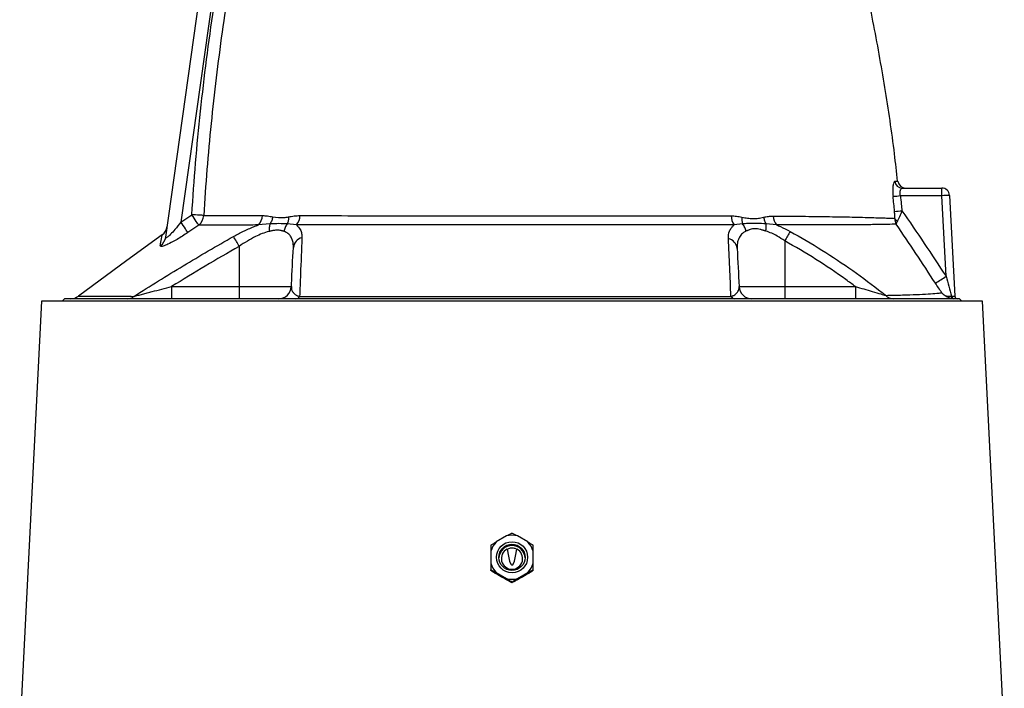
# Model space of a CAD drawing. Header units: millimetres. Extents: x 1831 to 4068, y 1333 to 4508.
# Tile 16 of 17: x 3157 to 3923, y 3318 to 3837. Entities that reach past the tile are written whole.
import ezdxf

# ---------------------------------------------------------------- set-up
doc = ezdxf.new("R2010")
doc.units = ezdxf.units.MM
doc.header["$LTSCALE"] = 2

msp = doc.modelspace()

# ---------------------------------------------------------------- linework, layer by layer
at = {"color": 7, "linetype": 'Continuous', "lineweight": 25}
for p, q in [((3270.72, 3668.25), (3312.81, 3967.73)), ((3322.72, 3966.33), (3282.46, 3679.93)), ((3874.33, 3700.44), (3842.16, 3700.44)), ((3843.61, 3706.33), (3874.33, 3706.33)), ((3874.33, 3700.44), (3874.33, 3706.33)), ((3877.61, 3637.77), (3874.33, 3700.44)), ((3880.32, 3700.65), (3884.43, 3622.23)), ((3282.46, 3679.93), (3291, 3685.65)), ((3296.42, 3677.54), (3287.92, 3671.82)), ((3351.78, 3678.49), (3342.79, 3677.65)), ((3372.42, 3677.7), (3365.17, 3678.51)), ((3719.41, 3678.5), (3712.8, 3677.72)), ((3745.67, 3677.7), (3737.74, 3678.52)), ((3267.89, 3669.9), (3267.89, 3669.9)), ((3327.89, 3661.05), (3327.89, 3629.81)), ((3752.16, 3665.34), (3752.16, 3629.81)), ((3275.3, 3629.81), (3275.3, 3620.33)), ((3275.3, 3629.81), (3327.89, 3629.81)), ((3327.89, 3629.81), (3368.39, 3629.81)), ((3327.89, 3629.81), (3327.89, 3620.33)), ((3716.66, 3629.81), (3752.16, 3629.81)), ((3752.16, 3629.81), (3752.16, 3620.33)), ((3752.16, 3629.81), (3807.13, 3629.81)), ((3807.13, 3629.81), (3807.13, 3620.33)), ((3174.03, 3618.33), (3157.1, 3284.68)), ((3906.01, 3618.33), (3174.03, 3618.33)), ((3192.02, 3620.33), (3190.02, 3618.33)), ((3888.02, 3620.33), (3192.02, 3620.33)), ((3882, 3622.26), (3882.47, 3622.24)), ((3890.02, 3618.33), (3888.02, 3620.33)), ((3922.94, 3284.64), (3906.01, 3618.33)), ((3535.84, 3435.91), (3527.75, 3431.24)), ((3552.29, 3431.24), (3544.2, 3435.91)), ((3523.57, 3424.01), (3523.57, 3414.68)), ((3556.47, 3414.68), (3556.47, 3424.01)), ((3523.57, 3409.02), (3523.57, 3409.7)), ((3556.47, 3409.02), (3556.47, 3409.7)), ((3527.75, 3407.45), (3535.84, 3402.79)), ((3544.2, 3402.79), (3552.29, 3407.45)), ((3540.02, 3399.53), (3540.02, 3400.21))]:
    msp.add_line(p, q, dxfattribs=at)
at = {"color": 7, "linetype": 'Continuous', "lineweight": 25, "flags": 128}
for points in [[(3300.24, 3685.09), (3299.59, 3685.13), (3298.74, 3685.18), (3297.73, 3685.24), (3296.57, 3685.31), (3295.29, 3685.39), (3293.91, 3685.48), (3292.47, 3685.56), (3291, 3685.65)], [(3296.42, 3677.54), (3296.14, 3677.96), (3295.71, 3678.6), (3295.15, 3679.44), (3294.47, 3680.46), (3293.69, 3681.62), (3292.84, 3682.9), (3291.93, 3684.26), (3291, 3685.65)], [(3287.92, 3671.82), (3287.64, 3672.24), (3287.21, 3672.87), (3286.65, 3673.71), (3285.97, 3674.72), (3285.18, 3675.89), (3284.32, 3677.17), (3283.41, 3678.53), (3282.46, 3679.93)], [(3267.85, 3669.96), (3240.46, 3649.92), (3202.75, 3622.33)], [(3883.04, 3620.36), (3882.83, 3620.41), (3882.63, 3620.53), (3882.44, 3620.71), (3882.29, 3620.94), (3882.16, 3621.23), (3882.07, 3621.55), (3882.01, 3621.9), (3882, 3622.26)]]:
    msp.add_lwpolyline(points, dxfattribs=at)
at = {"color": 7, "linetype": 'Continuous', "lineweight": 25}
for centre, radius in [((3540.03, 3419.36), 12.1), ((3540.02, 3419.3), 10.2)]:
    msp.add_circle(centre, radius, dxfattribs=at)
for centre, radius, start, end in [((3843.65, 3712.27), 5.94, 185.91296, 269.575), ((3846.12, 3712.33), 6, 186.53624, 269.25302), ((3826.33, 3843.21), 143.64, 274.01943, 276.32421), ((3874.33, 3700.33), 6, 3, 90), ((3880.33, 3614.61), 86.04, 90.00302, 93.9965), ((3290.04, 3685.52), 10.21, 308.65992, 357.58745), ((3334.9, 3685.36), 11.04, 315.67849, 358.02194), ((3363.16, 3685.24), 11.95, 320.82829, 358.50954), ((3723.37, 3685.06), 12.87, 181.23511, 214.75689), ((3755.24, 3684.99), 12.03, 181.80959, 217.28087), ((3828.46, 3831.77), 143.85, 273.6348, 275.93602), ((3262.01, 3678.07), 10, 305.83552, 351.61552), ((3841.88, 3684.98), 4.67, 207.52777, 243.73984), ((3171.69, 3573.69), 178.97, 29.21684, 32.0629), ((3934.79, 3564.5), 208.63, 148.77073, 151.09401), ((3261.15, 3669.62), 9.67, 303.41568, 351.85881), ((3378.72, 3659.27), 8.78, 103.94357, 174.61345), ((3706.44, 3658.56), 8.71, 5.76371, 77.56523), ((3753.89, 3822.4), 222.26, 301.29278, 303.82537), ((3358.4, 3630.33), 10, 270, 357), ((3726.64, 3630.33), 10, 183, 270), ((3836.58, 3628.29), 7.96, 222.09836, 269.18656), ((3196.75, 3630.33), 10, 270, 306.87038), ((3240.77, 3628.32), 7.98, 270.4381, 309.92069), ((3371.7, 3623.9), 3.58, 275.07408, 329.73804), ((3713.53, 3624.03), 3.71, 211.01424, 265.23414), ((3884.19, 3622.03), 1.74, 173.08899, 257.32613), ((3886.43, 3622.33), 2, 183, 270), ((3539.99, 3419.34), 17.07, 135.80728, 164.12912), ((3540.02, 3419.31), 17.12, 75.86488, 104.13512), ((3540.05, 3419.34), 17.07, 15.87088, 44.19272), ((3540.02, 3418.38), 10.19, 89.96286, 177.42534), ((3540.02, 3418.33), 8.3, 116.64947, 63.35053), ((3540.03, 3418.38), 10.19, 2.57466, 90.03714), ((3540, 3419.35), 17.07, 195.87145, 224.19256), ((3540.05, 3419.35), 17.07, 315.80744, 344.12855), ((3540.02, 3419.39), 17.12, 255.86488, 284.13512)]:
    msp.add_arc(centre, radius, start, end, dxfattribs=at)
for centre, major_axis, ratio, start_param, end_param in [((3878.42, 3622.33), (6.01, -0.1), 0.005781, 5.451423, 6.283589), ((3540.02, 7173.82), (0, 3760.67), 0.0121, 3.059725, 3.22346), ((3551.12, 3373.78), (378.31, -219.12), 0.037993, 1.631895, 1.655044), ((3528.92, 3373.78), (378.31, 219.12), 0.037993, 1.486549, 1.509697)]:
    msp.add_ellipse(centre, major_axis=major_axis, ratio=ratio, start_param=start_param, end_param=end_param, dxfattribs=at)
for points, knots in [([(3839.95, 3711.62), (3839.18, 3718.73), (3836.54, 3743.15), (3830.24, 3784.65), (3821.11, 3836.08), (3810.15, 3887.16), (3797.81, 3937.32), (3788.26, 3970.19), (3783.56, 3986.33)], [0, 0, 0, 0, 0.076364, 0.262368, 0.448349, 0.634356, 0.820438, 1, 1, 1, 1]), ([(3339.84, 3968.26), (3334.76, 3944.96), (3330.1, 3921.57), (3323.77, 3886.37), (3321.77, 3874.61), (3317.99, 3851.06), (3316.21, 3839.26), (3311.22, 3803.83), (3308.36, 3780.16), (3303.58, 3732.69), (3301.67, 3708.9), (3300.24, 3685.09)], [0, 0, 0, 0, 0.25, 0.25, 0.375, 0.375, 0.5, 0.5, 0.75, 0.75, 1, 1, 1, 1]), ([(3291, 3685.65), (3291.91, 3699.08), (3293.73, 3725.93), (3297.62, 3766.14), (3302.34, 3806.28), (3308.92, 3853.12), (3317.78, 3906.56), (3326.01, 3946.4), (3330.12, 3966.33)], [0, 0, 0, 0, 0.142302, 0.284605, 0.427191, 0.569776, 0.784782, 1, 1, 1, 1]), ([(3837.75, 3711.66), (3837.57, 3711.59), (3837.16, 3711.42), (3836.61, 3709.91), (3836.22, 3707.25), (3836.1, 3703.79), (3836.3, 3701.21), (3836.4, 3699.92)], [0, 0, 0, 0, 0.157293, 0.368237, 0.576823, 0.78759, 1, 1, 1, 1]), ([(3842.16, 3700.44), (3842.06, 3701.09), (3841.85, 3702.38), (3842, 3704.14), (3842.42, 3705.47), (3843, 3706.22), (3843.43, 3706.3), (3843.61, 3706.33)], [0, 0, 0, 0, 0.205559, 0.410341, 0.618536, 0.835526, 1, 1, 1, 1]), ([(3842.16, 3700.44), (3842.38, 3698.23), (3842.79, 3694.31), (3843.17, 3690.39), (3843.34, 3688.69)], [0, 0, 0, 0, 0.565143, 1, 1, 1, 1]), ([(3300.24, 3685.09), (3302.65, 3685.08), (3307.46, 3685.07), (3316.25, 3685.05), (3326.19, 3685.02), (3336.18, 3685), (3343.08, 3684.99), (3345.93, 3684.98)], [0, 0, 0, 0, 0.210018, 0.420042, 0.634609, 0.849179, 1, 1, 1, 1]), ([(3345.93, 3684.98), (3347.24, 3684.91), (3349.88, 3684.78), (3352.56, 3684.23), (3353.9, 3683.96)], [0, 0, 0, 0, 0.498464, 1, 1, 1, 1]), ([(3353.9, 3683.96), (3353.75, 3682.96), (3353.49, 3681.98), (3352.77, 3680.13), (3352.31, 3679.26), (3351.78, 3678.49)], [0, 0, 0, 0, 0.5, 0.5, 1, 1, 1, 1]), ([(3353.9, 3683.96), (3356.83, 3683.61), (3360.82, 3683.13), (3365.04, 3683.77), (3366.16, 3683.95)], [0, 0, 0, 0, 0.735158, 1, 1, 1, 1]), ([(3366.16, 3683.95), (3366.19, 3682.95), (3366.12, 3681.97), (3365.79, 3680.13), (3365.53, 3679.27), (3365.17, 3678.51)], [0, 0, 0, 0, 0.5, 0.5, 1, 1, 1, 1]), ([(3366.16, 3683.95), (3367.62, 3684.2), (3369.1, 3684.46), (3372.08, 3684.83), (3373.59, 3684.94), (3375.11, 3684.93)], [0, 0, 0, 0, 0.5, 0.5, 1, 1, 1, 1]), ([(3375.11, 3684.93), (3386.88, 3684.92), (3399.31, 3684.9), (3418.91, 3684.89), (3425.6, 3684.88), (3435.87, 3684.87), (3439.34, 3684.87), (3444.6, 3684.87), (3446.36, 3684.87), (3449.9, 3684.87), (3451.69, 3684.87), (3460.64, 3684.86), (3467.86, 3684.86), (3482.41, 3684.85), (3489.75, 3684.85), (3504.53, 3684.85), (3511.98, 3684.85), (3523.24, 3684.85), (3527.01, 3684.85), (3532.69, 3684.85), (3534.59, 3684.85), (3538.39, 3684.85), (3540.29, 3684.85), (3549.78, 3684.85), (3557.32, 3684.85), (3572.29, 3684.85), (3579.72, 3684.85), (3594.46, 3684.85), (3601.78, 3684.85), (3612.68, 3684.86), (3616.3, 3684.86), (3623.52, 3684.86), (3627.11, 3684.86), (3634.21, 3684.87), (3637.72, 3684.86), (3644.67, 3684.87), (3648.12, 3684.87), (3658.39, 3684.88), (3665.14, 3684.87), (3685.09, 3684.85), (3698, 3684.82), (3710.5, 3684.78)], [0, 0, 0, 0, 0.125, 0.125, 0.1875, 0.1875, 0.21875, 0.21875, 0.234375, 0.234375, 0.25, 0.25, 0.3125, 0.3125, 0.375, 0.375, 0.4375, 0.4375, 0.46875, 0.46875, 0.484375, 0.484375, 0.5, 0.5, 0.5625, 0.5625, 0.625, 0.625, 0.6875, 0.6875, 0.71875, 0.71875, 0.75, 0.75, 0.78125, 0.78125, 0.8125, 0.8125, 0.875, 0.875, 1, 1, 1, 1]), ([(3710.5, 3684.78), (3711.92, 3684.77), (3713.33, 3684.67), (3716.14, 3684.29), (3717.53, 3684.02), (3718.91, 3683.71)], [0, 0, 0, 0, 0.5, 0.5, 1, 1, 1, 1]), ([(3718.91, 3683.71), (3718.83, 3682.76), (3718.83, 3681.83), (3719, 3680.06), (3719.16, 3679.24), (3719.41, 3678.5)], [0, 0, 0, 0, 0.5, 0.5, 1, 1, 1, 1]), ([(3718.91, 3683.71), (3720.35, 3683.39), (3721.78, 3683.13), (3724.62, 3682.77), (3726.04, 3682.67), (3728.86, 3682.66), (3730.25, 3682.75), (3733, 3683.08), (3734.35, 3683.33), (3735.69, 3683.65)], [0, 0, 0, 0, 0.25, 0.25, 0.5, 0.5, 0.75, 0.75, 1, 1, 1, 1]), ([(3735.69, 3683.65), (3736.94, 3683.94), (3738.19, 3684.19), (3740.7, 3684.53), (3741.96, 3684.62), (3743.22, 3684.61)], [0, 0, 0, 0, 0.5, 0.5, 1, 1, 1, 1]), ([(3743.22, 3684.61), (3750.09, 3684.55), (3763.82, 3684.44), (3782.86, 3684.22), (3800.61, 3683.91), (3813.95, 3683.62), (3823.27, 3683.33), (3829, 3683.12), (3833.97, 3682.96), (3836.48, 3682.87), (3837.74, 3682.82)], [0, 0, 0, 0, 0.171013, 0.342029, 0.516456, 0.690886, 0.767298, 0.843692, 0.921851, 1, 1, 1, 1]), ([(3837.74, 3682.82), (3837.74, 3682.82), (3837.79, 3683.25), (3837.84, 3684.97), (3837.69, 3686.86), (3837.58, 3688.21)], [0, 0, 0, 0, 0.001631, 0.283214, 1, 1, 1, 1]), ([(3843.34, 3688.69), (3842.73, 3687.1), (3841.97, 3685.07), (3840.75, 3682.45), (3840.2, 3681.46), (3839.82, 3680.79)], [0, 0, 0, 0, 0.533996, 0.67845, 1, 1, 1, 1]), ([(3843.34, 3688.69), (3849.17, 3680.29), (3854.93, 3671.83), (3866.34, 3654.84), (3872, 3646.32), (3877.61, 3637.77)], [0, 0, 0, 0, 0.5, 0.5, 1, 1, 1, 1]), ([(3282.46, 3679.93), (3280.92, 3677.94), (3278.3, 3674.58), (3274.8, 3670.67), (3272.62, 3668.58), (3271.49, 3667.79), (3270.92, 3667.61), (3270.69, 3667.8), (3270.72, 3668.13), (3270.72, 3668.25)], [0, 0, 0, 0, 0.338114, 0.570997, 0.733613, 0.816571, 0.877083, 0.954875, 1, 1, 1, 1]), ([(3342.79, 3677.65), (3339.9, 3677.64), (3332.98, 3677.63), (3322.99, 3677.61), (3312.94, 3677.59), (3303.91, 3677.56), (3298.92, 3677.55), (3296.42, 3677.54)], [0, 0, 0, 0, 0.150785, 0.36084, 0.570892, 0.785449, 1, 1, 1, 1]), ([(3323.36, 3668.7), (3325.92, 3670.08), (3331.09, 3672.88), (3337.67, 3675.79), (3341.56, 3677.2), (3342.79, 3677.65)], [0, 0, 0, 0, 0.399788, 0.809414, 1, 1, 1, 1]), ([(3351.78, 3678.49), (3351.52, 3677.68), (3351.34, 3676.76), (3351.18, 3674.78), (3351.2, 3673.73), (3351.31, 3672.66)], [0, 0, 0, 0, 0.5, 0.5, 1, 1, 1, 1]), ([(3365.17, 3678.51), (3363.08, 3678.6), (3358.88, 3678.77), (3354.15, 3678.59), (3351.78, 3678.49)], [0, 0, 0, 0, 0.497982, 1, 1, 1, 1]), ([(3365.17, 3678.51), (3364.52, 3677.69), (3363.98, 3676.76), (3363.14, 3674.78), (3362.85, 3673.72), (3362.7, 3672.65)], [0, 0, 0, 0, 0.5, 0.5, 1, 1, 1, 1]), ([(3712.8, 3677.72), (3705.99, 3677.72), (3692.37, 3677.73), (3670.93, 3677.74), (3648.77, 3677.75), (3626.65, 3677.76), (3604.66, 3677.77), (3582.95, 3677.77), (3560.94, 3677.77), (3538.66, 3677.77), (3516.26, 3677.77), (3493.88, 3677.77), (3471.84, 3677.77), (3450.32, 3677.76), (3429.47, 3677.75), (3409.42, 3677.73), (3390.21, 3677.72), (3378.34, 3677.7), (3372.42, 3677.7)], [0, 0, 0, 0, 0.0669089, 0.1339666, 0.2009692, 0.2678027, 0.3279914, 0.3883953, 0.4487901, 0.5089666, 0.5702386, 0.6317399, 0.6932496, 0.7545331, 0.8157902, 0.8772669, 0.9387433, 1, 1, 1, 1]), ([(3372.42, 3677.7), (3373.53, 3676.55), (3375.38, 3674.62), (3376.51, 3671.13), (3376.57, 3668.91), (3376.6, 3667.79)], [0, 0, 0, 0, 0.4256436, 0.7107386, 1, 1, 1, 1]), ([(3708.32, 3667.06), (3708.22, 3669.16), (3708.52, 3671.12), (3709.43, 3673.37), (3709.64, 3673.81), (3710.11, 3674.67), (3710.38, 3675.08), (3711.27, 3676.3), (3711.98, 3677.04), (3712.8, 3677.72)], [0, 0, 0, 0, 0.5, 0.5, 0.625, 0.625, 0.75, 0.75, 1, 1, 1, 1]), ([(3737.74, 3678.52), (3735.29, 3678.69), (3730.35, 3679.03), (3724.27, 3678.87), (3720.79, 3678.61), (3719.41, 3678.5)], [0, 0, 0, 0, 0.3738774, 0.7521107, 1, 1, 1, 1]), ([(3722.02, 3672.78), (3721.83, 3673.82), (3721.51, 3674.85), (3720.63, 3676.79), (3720.06, 3677.7), (3719.41, 3678.5)], [0, 0, 0, 0, 0.5, 0.5, 1, 1, 1, 1]), ([(3735.69, 3683.65), (3735.88, 3682.72), (3736.15, 3681.8), (3736.84, 3680.07), (3737.26, 3679.25), (3737.74, 3678.52)], [0, 0, 0, 0, 0.5, 0.5, 1, 1, 1, 1]), ([(3737.42, 3672.91), (3737.61, 3673.92), (3737.73, 3674.93), (3737.84, 3676.83), (3737.83, 3677.73), (3737.74, 3678.52)], [0, 0, 0, 0, 0.5, 0.5, 1, 1, 1, 1]), ([(3838.86, 3678.24), (3836.99, 3678.2), (3834.72, 3678.15), (3829.44, 3678.05), (3826.43, 3678), (3822.24, 3677.94), (3821.38, 3677.92), (3819.62, 3677.9), (3818.71, 3677.89), (3815.98, 3677.86), (3814.13, 3677.85), (3808.46, 3677.81), (3804.55, 3677.79), (3792.43, 3677.73), (3783.82, 3677.72), (3765.55, 3677.7), (3755.89, 3677.7), (3745.67, 3677.7)], [0, 0, 0, 0, 0.125, 0.125, 0.25, 0.25, 0.28125, 0.28125, 0.3125, 0.3125, 0.375, 0.375, 0.5, 0.5, 0.75, 0.75, 1, 1, 1, 1]), ([(3745.67, 3677.7), (3746.71, 3677.29), (3750.34, 3675.83), (3753.87, 3673.99), (3756.39, 3672.67)], [0, 0, 0, 0, 0.285476, 1, 1, 1, 1]), ([(3837.74, 3682.82), (3837.75, 3682), (3837.85, 3681.19), (3838.13, 3680.03), (3838.25, 3679.66), (3838.52, 3678.93), (3838.68, 3678.58), (3838.86, 3678.24)], [0, 0, 0, 0, 0.5, 0.5, 0.75, 0.75, 1, 1, 1, 1]), ([(3839.82, 3680.79), (3839.58, 3680.36), (3839.1, 3679.51), (3838.89, 3678.71), (3838.86, 3678.33), (3838.86, 3678.24), (3838.86, 3678.24)], [0, 0, 0, 0, 0.438658, 0.865647, 0.99442, 1, 1, 1, 1]), ([(3245.9, 3622.19), (3258.63, 3630.23), (3271.44, 3638.16), (3297.24, 3653.7), (3310.23, 3661.31), (3323.36, 3668.7)], [0, 0, 0, 0, 0.5, 0.5, 1, 1, 1, 1]), ([(3287.92, 3671.82), (3286.51, 3670.89), (3283.7, 3669.03), (3278.77, 3666.03), (3273.77, 3663.27), (3270.61, 3661.86), (3268.42, 3661.07), (3266.83, 3660.72), (3266.42, 3661.16), (3266.48, 3661.54), (3266.48, 3661.55)], [0, 0, 0, 0, 0.144788, 0.289421, 0.505799, 0.67724, 0.690524, 0.849379, 0.996362, 1, 1, 1, 1]), ([(3351.31, 3672.66), (3351.16, 3672.63), (3349.37, 3672.2), (3345.76, 3671.04), (3340.13, 3668.55), (3334.06, 3665.22), (3329.97, 3662.45), (3327.89, 3661.05)], [0, 0, 0, 0, 0.0202817, 0.2364461, 0.4598174, 0.7263001, 1, 1, 1, 1]), ([(3362.7, 3672.65), (3362.53, 3672.71), (3362.2, 3672.82), (3361.7, 3672.97), (3361.21, 3673.11), (3360.75, 3673.22), (3360.01, 3673.38), (3358.97, 3673.54), (3357.57, 3673.61), (3356.1, 3673.55), (3354.77, 3673.38), (3353.56, 3673.16), (3352.49, 3672.94), (3351.72, 3672.76), (3351.31, 3672.66)], [0, 0, 0, 0, 0.056649, 0.109936, 0.159864, 0.206441, 0.249676, 0.377422, 0.499016, 0.621386, 0.749674, 0.82396, 0.907391, 1, 1, 1, 1]), ([(3369.97, 3660.09), (3369.98, 3661.19), (3369.99, 3663.4), (3369.27, 3666.37), (3367.91, 3668.99), (3365.85, 3671.23), (3363.77, 3672.17), (3362.7, 3672.65)], [0, 0, 0, 0, 0.1980764, 0.3987366, 0.5927998, 0.7909522, 1, 1, 1, 1]), ([(3722.02, 3672.78), (3721.35, 3672.46), (3720.74, 3672.1), (3719.62, 3671.3), (3719.11, 3670.86), (3718.2, 3669.92), (3717.79, 3669.42), (3717.06, 3668.36), (3716.74, 3667.8), (3715.91, 3666.06), (3715.54, 3664.82), (3715.1, 3662.21), (3715.03, 3660.85), (3715.11, 3659.43)], [0, 0, 0, 0, 0.125, 0.125, 0.25, 0.25, 0.375, 0.375, 0.5, 0.5, 0.75, 0.75, 1, 1, 1, 1]), ([(3737.42, 3672.91), (3737.18, 3672.98), (3736.74, 3673.11), (3736.13, 3673.3), (3735.63, 3673.45), (3734.94, 3673.66), (3734.09, 3673.91), (3732.66, 3674.28), (3730.91, 3674.64), (3728.86, 3674.79), (3726.93, 3674.59), (3725.46, 3674.2), (3724.34, 3673.81), (3723.61, 3673.51), (3722.82, 3673.16), (3722.33, 3672.93), (3722.02, 3672.78)], [0, 0, 0, 0, 0.039729, 0.073756, 0.102077, 0.12469, 0.190808, 0.248842, 0.373224, 0.498565, 0.623177, 0.748673, 0.806859, 0.874268, 0.919078, 1, 1, 1, 1]), ([(3752.16, 3665.34), (3750.21, 3666.64), (3746.94, 3668.82), (3742, 3671.27), (3739.02, 3672.41), (3737.49, 3672.88), (3737.42, 3672.91)], [0, 0, 0, 0, 0.412003, 0.695599, 0.986213, 1, 1, 1, 1]), ([(3756.39, 3672.67), (3764.7, 3667.91), (3781.3, 3658.4), (3805.13, 3642.41), (3821.39, 3630.31), (3829.78, 3623.67), (3830.67, 3622.96)], [0, 0, 0, 0, 0.320705, 0.641324, 0.961688, 1, 1, 1, 1]), ([(3376.6, 3667.79), (3376.25, 3658.38), (3375.68, 3643.41), (3375.03, 3627.86), (3374.79, 3622.09)], [0, 0, 0, 0, 0.628663, 1, 1, 1, 1]), ([(3710.35, 3622.12), (3710.02, 3629.65), (3709.68, 3637.15), (3709.01, 3652.12), (3708.67, 3659.58), (3708.32, 3667.06)], [0, 0, 0, 0, 0.5, 0.5, 1, 1, 1, 1]), ([(3807.13, 3629.81), (3804.68, 3631.61), (3794.64, 3638.95), (3776.55, 3651.21), (3760.29, 3660.63), (3752.16, 3665.34)], [0, 0, 0, 0, 0.139351, 0.569671, 1, 1, 1, 1]), ([(3368.39, 3629.81), (3368.42, 3630.41), (3368.96, 3640.67), (3369.48, 3650.68), (3369.97, 3660.09)], [0, 0, 0, 0, 0.058682, 1, 1, 1, 1]), ([(3877.61, 3637.77), (3878.33, 3635.17), (3879.05, 3632.57), (3880.51, 3627.4), (3881.25, 3624.82), (3882, 3622.26)], [0, 0, 0, 0, 0.5, 0.5, 1, 1, 1, 1]), ([(3874.38, 3624.89), (3873.51, 3626.18), (3871.82, 3628.7), (3870.15, 3631.24), (3869.33, 3632.48)], [0, 0, 0, 0, 0.513391, 1, 1, 1, 1]), ([(3245.9, 3622.19), (3246.35, 3622.31), (3246.86, 3622.44), (3247.93, 3622.72), (3248.49, 3622.86), (3250.21, 3623.3), (3251.41, 3623.61), (3253.85, 3624.24), (3255.08, 3624.56), (3257.57, 3625.21), (3258.83, 3625.54), (3262.61, 3626.52), (3265.14, 3627.17), (3270.21, 3628.49), (3272.75, 3629.15), (3275.3, 3629.81)], [0, 0, 0, 0, 0.0625, 0.0625, 0.125, 0.125, 0.25, 0.25, 0.375, 0.375, 0.5, 0.5, 0.75, 0.75, 1, 1, 1, 1]), ([(3368.39, 3629.81), (3368.35, 3629.14), (3368.41, 3628.47), (3368.73, 3627.14), (3368.98, 3626.47), (3369.58, 3625.48), (3369.82, 3625.15), (3370.39, 3624.49), (3370.72, 3624.17), (3371.31, 3623.69), (3371.52, 3623.53), (3372, 3623.22), (3372.26, 3623.07), (3372.84, 3622.77), (3373.16, 3622.62), (3373.89, 3622.34), (3374.3, 3622.21), (3374.79, 3622.09)], [0, 0, 0, 0, 0.25, 0.25, 0.5, 0.5, 0.625, 0.625, 0.75, 0.75, 0.8125, 0.8125, 0.875, 0.875, 0.9375, 0.9375, 1, 1, 1, 1]), ([(3710.35, 3622.12), (3710.82, 3622.24), (3711.22, 3622.37), (3711.94, 3622.65), (3712.26, 3622.8), (3713.11, 3623.24), (3713.57, 3623.56), (3714.35, 3624.19), (3714.67, 3624.52), (3715.23, 3625.17), (3715.47, 3625.5), (3716.06, 3626.48), (3716.32, 3627.15), (3716.64, 3628.48), (3716.69, 3629.14), (3716.66, 3629.81)], [0, 0, 0, 0, 0.0625, 0.0625, 0.125, 0.125, 0.25, 0.25, 0.375, 0.375, 0.5, 0.5, 0.75, 0.75, 1, 1, 1, 1]), ([(3807.13, 3629.81), (3809.32, 3629.17), (3813.73, 3627.89), (3820.38, 3625.95), (3826.38, 3624.19), (3829.48, 3623.3), (3830.67, 3622.96)], [0, 0, 0, 0, 0.26616, 0.534959, 0.820437, 1, 1, 1, 1]), ([(3830.67, 3622.96), (3835.14, 3623.05), (3844.08, 3623.24), (3855.03, 3623.62), (3864.05, 3624.11), (3870.19, 3624.55), (3873.16, 3624.79), (3874.22, 3624.88), (3874.38, 3624.89)], [0, 0, 0, 0, 0.202931, 0.405864, 0.61444, 0.823014, 0.972808, 1, 1, 1, 1]), ([(3883.04, 3620.36), (3881.46, 3620.66), (3878.53, 3621.22), (3876, 3623.12), (3874.82, 3624.36), (3874.5, 3624.74), (3874.41, 3624.86), (3874.38, 3624.89), (3874.38, 3624.89)], [0, 0, 0, 0, 0.454116, 0.843162, 0.954708, 0.987193, 0.997739, 1, 1, 1, 1]), ([(3874.38, 3624.89), (3874.38, 3624.89), (3874.42, 3624.85), (3874.54, 3624.71), (3875.51, 3623.73), (3877.68, 3622.32), (3880.58, 3622.28), (3882, 3622.26)], [0, 0, 0, 0, 0.002275, 0.020565, 0.075993, 0.548632, 1, 1, 1, 1]), ([(3374.79, 3622.09), (3387.65, 3622.09), (3400.83, 3622.08), (3427.82, 3622.08), (3441.64, 3622.08), (3462.84, 3622.07), (3469.99, 3622.07), (3480.83, 3622.07), (3484.46, 3622.07), (3491.72, 3622.07), (3495.35, 3622.07), (3513.5, 3622.07), (3528.02, 3622.07), (3557.09, 3622.07), (3571.63, 3622.07), (3589.82, 3622.07), (3593.46, 3622.07), (3600.72, 3622.07), (3604.34, 3622.07), (3611.56, 3622.07), (3615.16, 3622.07), (3622.31, 3622.07), (3625.87, 3622.07), (3643.56, 3622.08), (3657.39, 3622.08), (3677.65, 3622.08), (3684.33, 3622.09), (3697.51, 3622.1), (3703.99, 3622.11), (3710.35, 3622.12)], [0, 0, 0, 0, 0.125, 0.125, 0.25, 0.25, 0.3125, 0.3125, 0.34375, 0.34375, 0.375, 0.375, 0.5, 0.5, 0.625, 0.625, 0.65625, 0.65625, 0.6875, 0.6875, 0.71875, 0.71875, 0.75, 0.75, 0.875, 0.875, 0.9375, 0.9375, 1, 1, 1, 1]), ([(3527.75, 3431.24), (3526.98, 3430.78), (3526.26, 3430.33), (3524.87, 3429.48), (3524.21, 3429.07), (3523.57, 3428.67)], [0, 0, 0, 0, 0.5, 0.5, 1, 1, 1, 1]), ([(3540.02, 3438.15), (3539.38, 3437.82), (3538.72, 3437.46), (3537.33, 3436.72), (3536.6, 3436.32), (3535.84, 3435.91)], [0, 0, 0, 0, 0.5, 0.5, 1, 1, 1, 1]), ([(3544.2, 3435.91), (3543.44, 3436.33), (3542.72, 3436.72), (3541.33, 3437.46), (3540.66, 3437.82), (3540.02, 3438.15)], [0, 0, 0, 0, 0.5, 0.5, 1, 1, 1, 1]), ([(3556.47, 3428.67), (3555.83, 3429.07), (3555.17, 3429.48), (3553.78, 3430.34), (3553.05, 3430.78), (3552.29, 3431.24)], [0, 0, 0, 0, 0.5, 0.5, 1, 1, 1, 1]), ([(3523.57, 3428.67), (3523.57, 3427.96), (3523.57, 3426.53), (3523.57, 3424.86), (3523.57, 3424.01)], [0, 0, 0, 0, 0.491393, 1, 1, 1, 1]), ([(3536.3, 3425.74), (3537.15, 3426.08), (3538.84, 3426.76), (3541.5, 3426.68), (3543.04, 3426.04), (3543.74, 3425.74)], [0, 0, 0, 0, 0.352478, 0.703476, 1, 1, 1, 1]), ([(3556.47, 3424.01), (3556.47, 3424.78), (3556.47, 3426.45), (3556.47, 3427.89), (3556.47, 3428.67)], [0, 0, 0, 0, 0.458872, 1, 1, 1, 1]), ([(3523.57, 3414.68), (3523.57, 3413.03), (3523.57, 3411.3), (3523.57, 3409.77), (3523.57, 3409.7)], [0, 0, 0, 0, 0.952648, 1, 1, 1, 1]), ([(3523.57, 3409.7), (3524.22, 3409.35), (3525.52, 3408.67), (3527.01, 3407.86), (3527.75, 3407.45)], [0, 0, 0, 0, 0.500518, 1, 1, 1, 1]), ([(3527.58, 3406.54), (3526.85, 3406.99), (3526.15, 3407.41), (3524.82, 3408.23), (3524.19, 3408.63), (3523.57, 3409.02)], [0, 0, 0, 0, 0.5, 0.5, 1, 1, 1, 1]), ([(3552.29, 3407.45), (3553.52, 3408.12), (3554.99, 3408.91), (3556.27, 3409.59), (3556.47, 3409.7)], [0, 0, 0, 0, 0.840445, 1, 1, 1, 1]), ([(3556.47, 3409.02), (3555.86, 3408.63), (3555.22, 3408.23), (3553.88, 3407.41), (3553.19, 3406.98), (3552.46, 3406.54)], [0, 0, 0, 0, 0.5, 0.5, 1, 1, 1, 1]), ([(3556.47, 3409.7), (3556.47, 3410.24), (3556.47, 3411.79), (3556.47, 3413.55), (3556.47, 3414.68)], [0, 0, 0, 0, 0.3509746, 1, 1, 1, 1]), ([(3535.84, 3402.79), (3536.74, 3402.24), (3538.22, 3401.34), (3539.51, 3400.53), (3540.02, 3400.21)], [0, 0, 0, 0, 0.604747, 1, 1, 1, 1]), ([(3540.02, 3399.53), (3539.13, 3400), (3537.97, 3400.62), (3536.65, 3401.33), (3536.33, 3401.51)], [0, 0, 0, 0, 0.760171, 1, 1, 1, 1]), ([(3540.02, 3400.21), (3540.85, 3400.73), (3542.16, 3401.55), (3543.66, 3402.46), (3544.2, 3402.79)], [0, 0, 0, 0, 0.636645, 1, 1, 1, 1]), ([(3543.71, 3401.51), (3542.93, 3401.08), (3541.63, 3400.38), (3540.48, 3399.77), (3540.02, 3399.53)], [0, 0, 0, 0, 0.606011, 1, 1, 1, 1])]:
    msp.add_open_spline(points, degree=3, knots=knots, dxfattribs=at)
at = {"color": 8, "linetype": 'Continuous', "lineweight": 25}
for points, knots in [([(3837.75, 3711.66), (3838.41, 3711.65), (3839.74, 3711.65), (3840.32, 3711.65), (3840.15, 3711.65), (3840.15, 3711.65)], [0, 0, 0, 0, 0.4955821, 0.9954378, 1, 1, 1, 1]), ([(3266.48, 3661.55), (3266.66, 3662.65), (3267.03, 3664.84), (3267.45, 3667.31), (3267.74, 3669.03), (3267.9, 3669.92), (3267.89, 3669.9), (3267.89, 3669.9)], [0, 0, 0, 0, 0.219782, 0.439551, 0.66124, 0.88292, 1, 1, 1, 1]), ([(3202.8, 3622.26), (3202.92, 3622.26), (3203.19, 3622.26), (3206.24, 3622.26), (3210.56, 3622.25), (3215.57, 3622.24), (3221.76, 3622.23), (3229.17, 3622.22), (3237.22, 3622.21), (3243.19, 3622.2), (3245.9, 3622.19)], [0, 0, 0, 0, 0.145006, 0.311897, 0.428933, 0.54618, 0.663426, 0.782404, 0.901382, 1, 1, 1, 1])]:
    msp.add_open_spline(points, degree=3, knots=knots, dxfattribs=at)
at = {"color": 7, "linetype": 'Continuous', "lineweight": 25}
for points in [[(3837.58, 3688.21), (3837.2, 3692.11), (3836.81, 3696.02), (3836.4, 3699.92)], [(3869.33, 3632.48), (3859.3, 3647.82), (3849.17, 3663.09), (3838.86, 3678.24)], [(3327.89, 3661.05), (3310.15, 3650.99), (3292.66, 3640.52), (3275.3, 3629.81)], [(3715.11, 3659.43), (3715.62, 3649.56), (3716.14, 3639.71), (3716.66, 3629.81)]]:
    msp.add_open_spline(points, degree=3, dxfattribs=at)

doc.saveas('drawing.dxf')
